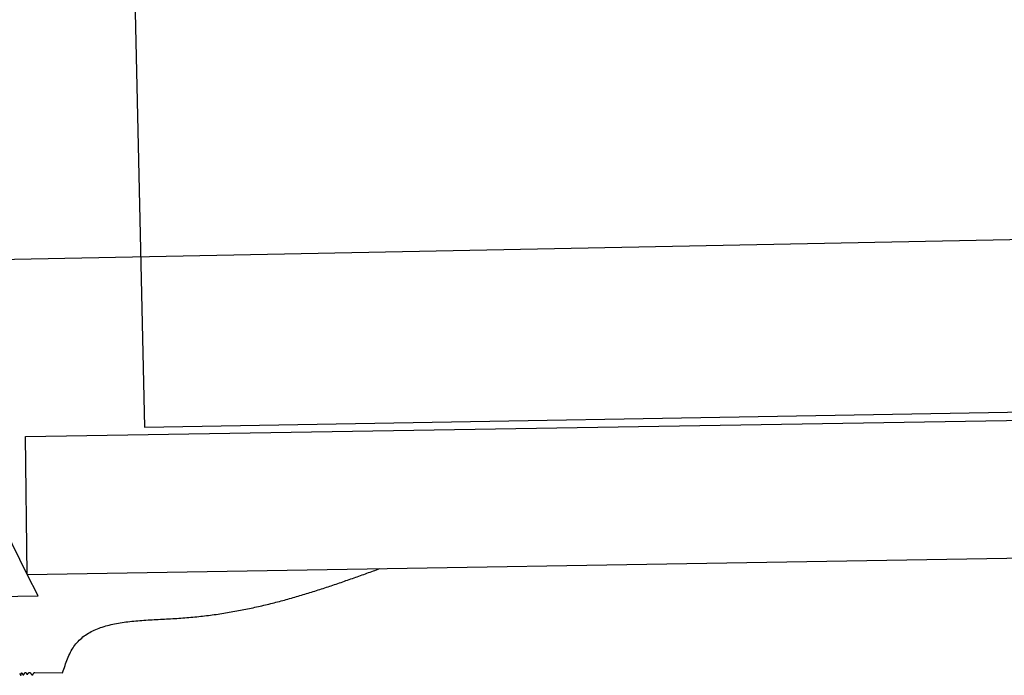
# Model space of a CAD drawing. Extents: x 1073 to 6773, y 5891 to 11716.
# Tile 26 of 45: x 2661 to 3649, y 8445 to 9103. Entities that reach past the tile are written whole.
import ezdxf

# ---------------------------------------------------------------- set-up
doc = ezdxf.new("R2010")
doc.units = 0
doc.layers.add('CAR', color=10, linetype='CONTINUOUS')

msp = doc.modelspace()

# ---------------------------------------------------------------- linework, layer by layer
at = {"layer": 'CAR'}
for p, q in [((2772.21, 9327.58), (2786.19, 8694.1)), ((2668.57, 8546.38), (2463.43, 8965.18)), ((2514.89, 8860.11), (4272.82, 8894.99)), ((2666.88, 8684.78), (4126.98, 8708.72)), ((2786.19, 8694.1), (3805.54, 8711.9)), ((2668.57, 8546.38), (2666.88, 8684.78)), ((2668.57, 8546.38), (4127.12, 8570.78)), ((2679.63, 8525.01), (2668.57, 8546.38)), ((2612.95, 8523.68), (2679.63, 8525.01)), ((2676.42, 8448.11), (2704.22, 8447.79))]:
    msp.add_line(p, q, dxfattribs=at)
for points in [[(2704.22, 8447.79, 0), (2704.81, 8449.58, 0), (2705.4, 8451.37, 0), (2706, 8453.15, 0), (2706.6, 8454.92, 0), (2707.22, 8456.67, 0), (2707.85, 8458.41, 0), (2708.5, 8460.14, 0), (2709.17, 8461.83, 0), (2709.87, 8463.51, 0), (2710.58, 8465.15, 0), (2711.33, 8466.76, 0), (2712.11, 8468.33, 0), (2712.93, 8469.86, 0), (2713.78, 8471.35, 0), (2714.68, 8472.8, 0), (2715.61, 8474.19, 0), (2716.59, 8475.54, 0), (2717.62, 8476.84, 0), (2718.68, 8478.09, 0), (2719.79, 8479.3, 0), (2720.94, 8480.46, 0), (2722.12, 8481.58, 0), (2723.34, 8482.65, 0), (2724.6, 8483.68, 0), (2725.9, 8484.67, 0), (2727.24, 8485.62, 0), (2728.6, 8486.53, 0), (2730.01, 8487.4, 0), (2731.44, 8488.23, 0), (2732.91, 8489.03, 0), (2734.41, 8489.79, 0), (2735.94, 8490.52, 0), (2737.5, 8491.21, 0), (2739.09, 8491.87, 0), (2740.7, 8492.5, 0), (2742.35, 8493.09, 0), (2744.02, 8493.66, 0), (2745.71, 8494.2, 0), (2747.43, 8494.71, 0), (2749.18, 8495.19, 0), (2750.95, 8495.65, 0), (2752.74, 8496.08, 0), (2754.55, 8496.49, 0), (2756.38, 8496.87, 0), (2758.23, 8497.23, 0), (2760.1, 8497.57, 0), (2761.99, 8497.89, 0), (2763.89, 8498.19, 0), (2765.81, 8498.47, 0), (2767.75, 8498.73, 0), (2769.7, 8498.98, 0), (2771.67, 8499.21, 0), (2773.64, 8499.42, 0), (2775.63, 8499.63, 0), (2777.63, 8499.81, 0), (2779.65, 8499.99, 0), (2781.67, 8500.16, 0), (2783.7, 8500.31, 0), (2785.73, 8500.46, 0), (2787.78, 8500.6, 0), (2789.83, 8500.73, 0), (2791.88, 8500.85, 0), (2793.94, 8500.97, 0), (2796, 8501.08, 0), (2798.07, 8501.2, 0), (2800.14, 8501.3, 0), (2802.21, 8501.41, 0), (2804.27, 8501.52, 0), (2806.34, 8501.62, 0), (2808.41, 8501.73, 0), (2810.47, 8501.84, 0), (2812.53, 8501.95, 0), (2814.59, 8502.07, 0), (2816.64, 8502.19, 0), (2818.69, 8502.32, 0), (2820.73, 8502.45, 0), (2822.76, 8502.6, 0), (2824.78, 8502.75, 0), (2826.8, 8502.9, 0), (2828.81, 8503.07, 0), (2830.81, 8503.24, 0), (2832.81, 8503.42, 0), (2834.8, 8503.61, 0), (2836.78, 8503.8, 0), (2838.75, 8504, 0), (2840.72, 8504.21, 0), (2842.68, 8504.43, 0), (2844.64, 8504.65, 0), (2846.59, 8504.88, 0), (2848.53, 8505.12, 0), (2850.46, 8505.36, 0), (2852.39, 8505.61, 0), (2854.31, 8505.87, 0), (2856.23, 8506.13, 0), (2858.14, 8506.4, 0), (2860.04, 8506.67, 0), (2861.94, 8506.96, 0), (2863.83, 8507.25, 0), (2865.72, 8507.54, 0), (2867.6, 8507.84, 0), (2869.47, 8508.15, 0), (2871.34, 8508.46, 0), (2873.2, 8508.78, 0), (2875.06, 8509.1, 0), (2876.91, 8509.44, 0), (2878.76, 8509.77, 0), (2880.6, 8510.11, 0), (2882.43, 8510.46, 0), (2884.26, 8510.81, 0), (2886.09, 8511.17, 0), (2887.91, 8511.54, 0), (2889.72, 8511.91, 0), (2891.53, 8512.28, 0), (2893.33, 8512.66, 0), (2895.13, 8513.05, 0), (2896.93, 8513.44, 0), (2898.72, 8513.83, 0), (2900.5, 8514.23, 0), (2902.28, 8514.64, 0), (2904.06, 8515.05, 0), (2905.83, 8515.46, 0), (2907.59, 8515.88, 0), (2909.36, 8516.31, 0), (2911.11, 8516.73, 0), (2912.87, 8517.17, 0), (2914.62, 8517.6, 0), (2916.36, 8518.05, 0), (2918.1, 8518.49, 0), (2919.84, 8518.94, 0), (2921.57, 8519.4, 0), (2923.3, 8519.86, 0), (2925.03, 8520.32, 0), (2926.75, 8520.78, 0), (2928.46, 8521.25, 0), (2930.18, 8521.73, 0), (2931.89, 8522.21, 0), (2933.59, 8522.69, 0), (2935.3, 8523.17, 0), (2937, 8523.66, 0), (2938.69, 8524.15, 0), (2940.39, 8524.65, 0), (2942.08, 8525.15, 0), (2943.76, 8525.65, 0), (2945.45, 8526.16, 0), (2947.13, 8526.67, 0), (2948.81, 8527.18, 0), (2950.48, 8527.69, 0), (2952.15, 8528.21, 0), (2953.82, 8528.73, 0), (2955.49, 8529.25, 0), (2957.15, 8529.78, 0), (2958.82, 8530.31, 0), (2960.48, 8530.84, 0), (2962.13, 8531.37, 0), (2963.79, 8531.91, 0), (2965.44, 8532.45, 0), (2967.09, 8532.99, 0), (2968.73, 8533.53, 0), (2970.38, 8534.08, 0), (2972.02, 8534.63, 0), (2973.66, 8535.18, 0), (2975.3, 8535.73, 0), (2976.94, 8536.28, 0), (2978.58, 8536.84, 0), (2980.21, 8537.39, 0), (2981.84, 8537.95, 0), (2983.47, 8538.51, 0), (2985.1, 8539.08, 0), (2986.73, 8539.64, 0), (2988.36, 8540.21, 0), (2989.98, 8540.77, 0), (2991.61, 8541.34, 0), (2993.23, 8541.91, 0), (2994.85, 8542.48, 0), (2996.47, 8543.05, 0), (2998.09, 8543.63, 0), (2999.71, 8544.2, 0), (3001.33, 8544.77, 0), (3002.94, 8545.35, 0), (3004.56, 8545.93, 0), (3006.17, 8546.5, 0), (3007.79, 8547.08, 0), (3009.4, 8547.66, 0), (3011.01, 8548.24, 0), (3012.63, 8548.82, 0), (3014.24, 8549.4, 0), (3015.85, 8549.98, 0), (3017.46, 8550.56, 0), (3019.08, 8551.14, 0), (3020.69, 8551.72, 0), (3022.3, 8552.3, 0)], [(2661.16, 8447.1, 0), (2661.2, 8447, 0), (2661.25, 8446.91, 0), (2661.3, 8446.81, 0), (2661.35, 8446.71, 0), (2661.39, 8446.62, 0), (2661.44, 8446.53, 0), (2661.49, 8446.43, 0), (2661.53, 8446.34, 0), (2661.58, 8446.25, 0), (2661.62, 8446.17, 0), (2661.67, 8446.08, 0), (2661.71, 8446, 0), (2661.76, 8445.92, 0), (2661.8, 8445.85, 0), (2661.84, 8445.77, 0), (2661.89, 8445.7, 0), (2661.93, 8445.64, 0), (2661.97, 8445.57, 0), (2662.01, 8445.52, 0), (2662.05, 8445.46, 0), (2662.09, 8445.41, 0), (2662.13, 8445.37, 0), (2662.16, 8445.33, 0), (2662.2, 8445.29, 0), (2662.23, 8445.26, 0), (2662.27, 8445.24, 0), (2662.3, 8445.22, 0), (2662.33, 8445.21, 0), (2662.36, 8445.2, 0), (2662.39, 8445.2, 0), (2662.42, 8445.21, 0), (2662.45, 8445.22, 0), (2662.48, 8445.25, 0), (2662.5, 8445.27, 0), (2662.52, 8445.31, 0), (2662.55, 8445.35, 0), (2662.57, 8445.4, 0), (2662.59, 8445.46, 0), (2662.61, 8445.52, 0), (2662.62, 8445.58, 0), (2662.64, 8445.65, 0), (2662.66, 8445.73, 0), (2662.67, 8445.8, 0), (2662.69, 8445.88, 0), (2662.7, 8445.97, 0), (2662.72, 8446.05, 0), (2662.73, 8446.14, 0), (2662.74, 8446.23, 0), (2662.76, 8446.32, 0), (2662.77, 8446.41, 0), (2662.78, 8446.5, 0), (2662.79, 8446.6, 0), (2662.81, 8446.69, 0), (2662.82, 8446.78, 0), (2662.83, 8446.86, 0), (2662.85, 8446.95, 0), (2662.86, 8447.04, 0), (2662.87, 8447.12, 0), (2662.89, 8447.2, 0), (2662.9, 8447.27, 0), (2662.92, 8447.34, 0), (2662.93, 8447.41, 0), (2662.95, 8447.47, 0), (2662.97, 8447.53, 0), (2662.98, 8447.58, 0), (2663, 8447.62, 0), (2663.02, 8447.66, 0), (2663.04, 8447.69, 0), (2663.07, 8447.72, 0), (2663.09, 8447.73, 0), (2663.12, 8447.74, 0), (2663.14, 8447.74, 0), (2663.17, 8447.73, 0), (2663.2, 8447.71, 0), (2663.23, 8447.69, 0), (2663.26, 8447.66, 0), (2663.29, 8447.63, 0), (2663.32, 8447.58, 0), (2663.36, 8447.54, 0), (2663.39, 8447.48, 0), (2663.43, 8447.43, 0), (2663.47, 8447.37, 0), (2663.51, 8447.3, 0), (2663.55, 8447.23, 0), (2663.59, 8447.16, 0), (2663.63, 8447.09, 0), (2663.67, 8447.01, 0), (2663.71, 8446.93, 0), (2663.75, 8446.85, 0), (2663.8, 8446.77, 0), (2663.84, 8446.69, 0), (2663.88, 8446.61, 0), (2663.93, 8446.53, 0), (2663.98, 8446.45, 0), (2664.02, 8446.37, 0), (2664.07, 8446.29, 0), (2664.11, 8446.22, 0), (2664.16, 8446.15, 0), (2664.21, 8446.08, 0), (2664.26, 8446.01, 0), (2664.3, 8445.95, 0), (2664.35, 8445.89, 0), (2664.4, 8445.83, 0), (2664.45, 8445.78, 0), (2664.5, 8445.74, 0), (2664.54, 8445.7, 0), (2664.59, 8445.66, 0), (2664.64, 8445.64, 0), (2664.69, 8445.62, 0), (2664.73, 8445.6, 0), (2664.78, 8445.6, 0), (2664.83, 8445.6, 0), (2664.88, 8445.61, 0), (2664.92, 8445.62, 0), (2664.97, 8445.64, 0), (2665.02, 8445.67, 0), (2665.06, 8445.7, 0), (2665.11, 8445.74, 0), (2665.15, 8445.78, 0), (2665.2, 8445.83, 0), (2665.25, 8445.88, 0), (2665.29, 8445.94, 0), (2665.34, 8446, 0), (2665.38, 8446.06, 0), (2665.43, 8446.13, 0), (2665.47, 8446.2, 0), (2665.52, 8446.27, 0), (2665.56, 8446.34, 0), (2665.61, 8446.42, 0), (2665.65, 8446.5, 0), (2665.7, 8446.58, 0), (2665.74, 8446.66, 0), (2665.79, 8446.74, 0), (2665.83, 8446.82, 0), (2665.88, 8446.9, 0), (2665.92, 8446.98, 0), (2665.96, 8447.07, 0), (2666.01, 8447.15, 0), (2666.05, 8447.23, 0), (2666.1, 8447.31, 0), (2666.14, 8447.39, 0), (2666.18, 8447.46, 0), (2666.23, 8447.54, 0), (2666.27, 8447.61, 0), (2666.31, 8447.68, 0), (2666.36, 8447.74, 0), (2666.4, 8447.81, 0), (2666.45, 8447.86, 0), (2666.49, 8447.92, 0), (2666.53, 8447.97, 0), (2666.58, 8448.02, 0), (2666.62, 8448.06, 0), (2666.66, 8448.1, 0), (2666.71, 8448.13, 0), (2666.75, 8448.16, 0), (2666.79, 8448.18, 0), (2666.84, 8448.19, 0), (2666.88, 8448.2, 0), (2666.92, 8448.2, 0), (2666.97, 8448.19, 0), (2667.01, 8448.18, 0), (2667.05, 8448.16, 0), (2667.1, 8448.14, 0), (2667.14, 8448.11, 0), (2667.18, 8448.07, 0), (2667.23, 8448.03, 0), (2667.27, 8447.98, 0), (2667.32, 8447.93, 0), (2667.36, 8447.87, 0), (2667.4, 8447.82, 0), (2667.45, 8447.75, 0), (2667.49, 8447.69, 0), (2667.53, 8447.62, 0), (2667.58, 8447.55, 0), (2667.62, 8447.48, 0), (2667.67, 8447.41, 0), (2667.71, 8447.33, 0), (2667.75, 8447.26, 0), (2667.8, 8447.19, 0), (2667.84, 8447.11, 0), (2667.89, 8447.04, 0), (2667.93, 8446.96, 0), (2667.98, 8446.89, 0), (2668.02, 8446.82, 0), (2668.07, 8446.75, 0), (2668.11, 8446.69, 0), (2668.16, 8446.62, 0), (2668.2, 8446.56, 0), (2668.25, 8446.51, 0), (2668.29, 8446.45, 0), (2668.34, 8446.4, 0), (2668.38, 8446.36, 0), (2668.43, 8446.32, 0), (2668.48, 8446.28, 0), (2668.52, 8446.26, 0), (2668.57, 8446.23, 0), (2668.61, 8446.22, 0), (2668.66, 8446.21, 0), (2668.71, 8446.2, 0), (2668.75, 8446.21, 0), (2668.8, 8446.22, 0), (2668.85, 8446.23, 0), (2668.89, 8446.25, 0), (2668.94, 8446.28, 0), (2668.99, 8446.31, 0), (2669.04, 8446.35, 0), (2669.08, 8446.39, 0), (2669.13, 8446.43, 0), (2669.18, 8446.48, 0), (2669.23, 8446.53, 0), (2669.28, 8446.58, 0), (2669.33, 8446.64, 0), (2669.38, 8446.7, 0), (2669.42, 8446.76, 0), (2669.47, 8446.83, 0), (2669.52, 8446.89, 0), (2669.57, 8446.96, 0), (2669.62, 8447.03, 0), (2669.67, 8447.1, 0), (2669.72, 8447.17, 0), (2669.77, 8447.23, 0), (2669.82, 8447.3, 0), (2669.87, 8447.37, 0), (2669.93, 8447.44, 0), (2669.98, 8447.5, 0), (2670.03, 8447.57, 0), (2670.08, 8447.63, 0), (2670.13, 8447.69, 0), (2670.18, 8447.75, 0), (2670.24, 8447.81, 0), (2670.29, 8447.86, 0), (2670.34, 8447.91, 0), (2670.4, 8447.95, 0), (2670.45, 8448, 0), (2670.5, 8448.03, 0), (2670.56, 8448.07, 0), (2670.61, 8448.09, 0), (2670.67, 8448.12, 0), (2670.72, 8448.14, 0), (2670.77, 8448.15, 0), (2670.83, 8448.15, 0), (2670.89, 8448.15, 0), (2670.94, 8448.15, 0), (2671, 8448.14, 0), (2671.05, 8448.13, 0), (2671.11, 8448.11, 0), (2671.17, 8448.09, 0), (2671.22, 8448.06, 0), (2671.28, 8448.03, 0), (2671.34, 8448, 0), (2671.39, 8447.96, 0), (2671.45, 8447.92, 0), (2671.51, 8447.87, 0), (2671.56, 8447.82, 0), (2671.62, 8447.77, 0), (2671.68, 8447.72, 0), (2671.74, 8447.67, 0), (2671.79, 8447.61, 0), (2671.85, 8447.55, 0), (2671.91, 8447.49, 0), (2671.97, 8447.42, 0), (2672.02, 8447.36, 0), (2672.08, 8447.29, 0), (2672.14, 8447.22, 0), (2672.19, 8447.15, 0), (2672.25, 8447.08, 0), (2672.31, 8447.01, 0), (2672.37, 8446.94, 0), (2672.42, 8446.87, 0), (2672.48, 8446.8, 0), (2672.54, 8446.73, 0), (2672.59, 8446.66, 0), (2672.65, 8446.59, 0), (2672.7, 8446.52, 0), (2672.76, 8446.45, 0), (2672.82, 8446.38, 0), (2672.87, 8446.32, 0), (2672.93, 8446.25, 0), (2672.98, 8446.19, 0), (2673.04, 8446.13, 0), (2673.09, 8446.07, 0), (2673.14, 8446.01, 0), (2673.2, 8445.95, 0), (2673.25, 8445.9, 0), (2673.3, 8445.85, 0), (2673.36, 8445.81, 0), (2673.41, 8445.76, 0), (2673.46, 8445.72, 0), (2673.51, 8445.68, 0), (2673.57, 8445.65, 0), (2673.62, 8445.62, 0), (2673.67, 8445.59, 0), (2673.72, 8445.57, 0), (2673.77, 8445.56, 0), (2673.82, 8445.54, 0), (2673.87, 8445.54, 0), (2673.91, 8445.53, 0), (2673.96, 8445.54, 0), (2674.01, 8445.54, 0), (2674.06, 8445.56, 0), (2674.1, 8445.57, 0), (2674.15, 8445.6, 0), (2674.19, 8445.63, 0), (2674.24, 8445.66, 0), (2674.28, 8445.7, 0), (2674.33, 8445.75, 0), (2674.37, 8445.8, 0), (2674.41, 8445.85, 0), (2674.46, 8445.91, 0), (2674.5, 8445.97, 0), (2674.54, 8446.03, 0), (2674.58, 8446.1, 0), (2674.63, 8446.17, 0), (2674.67, 8446.24, 0), (2674.71, 8446.31, 0), (2674.75, 8446.39, 0), (2674.79, 8446.46, 0), (2674.83, 8446.54, 0), (2674.88, 8446.62, 0), (2674.92, 8446.7, 0), (2674.96, 8446.78, 0), (2675, 8446.86, 0), (2675.04, 8446.95, 0), (2675.09, 8447.03, 0), (2675.13, 8447.11, 0), (2675.17, 8447.19, 0), (2675.21, 8447.27, 0), (2675.26, 8447.34, 0), (2675.3, 8447.42, 0), (2675.35, 8447.49, 0), (2675.39, 8447.56, 0), (2675.44, 8447.63, 0), (2675.48, 8447.7, 0), (2675.53, 8447.76, 0), (2675.57, 8447.82, 0), (2675.62, 8447.88, 0), (2675.67, 8447.93, 0), (2675.72, 8447.98, 0), (2675.77, 8448.02, 0), (2675.81, 8448.06, 0), (2675.87, 8448.1, 0), (2675.92, 8448.13, 0), (2675.97, 8448.15, 0), (2676.02, 8448.17, 0), (2676.07, 8448.18, 0), (2676.13, 8448.19, 0), (2676.18, 8448.19, 0), (2676.24, 8448.18, 0), (2676.3, 8448.16, 0), (2676.36, 8448.14, 0), (2676.42, 8448.11, 0)]]:
    msp.add_polyline3d(points, dxfattribs=at)

doc.saveas('drawing.dxf')
